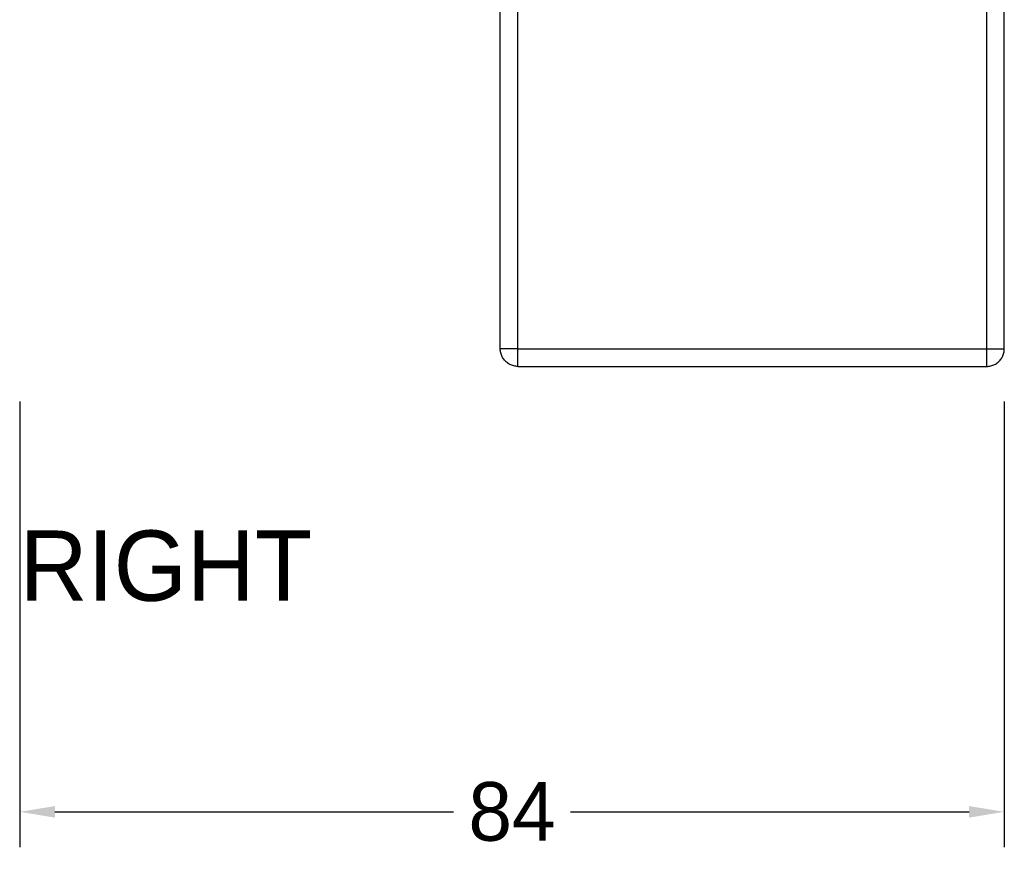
# Model space of a CAD drawing. Header units: millimetres. Extents: x -318 to 464, y -214 to 229.
# Tile 13 of 15: x 380 to 464, y -41 to 30. Entities that reach past the tile are written whole.
import ezdxf

# ---------------------------------------------------------------- set-up
doc = ezdxf.new("R2010")
doc.units = ezdxf.units.MM
doc.layers.add('DIMENSIONS', color=7, linetype='Continuous')
doc.layers.add('GEOMETRY', color=7, linetype='Continuous')
doc.layers.add('NOTES', color=7, linetype='Continuous', true_color=0x395566)
doc.dimstyles.get("Standard").update_dxf_attribs({"dimtxt": 2.5, "dimasz": 2.5, "dimexe": 1.25, "dimexo": 0.625, "dimtad": 1, "dimcen": 2.5, "dimazin": 3, "dimtfac": 1, "dimtmove": 0, "dimatfit": 3})

# ---------------------------------------------------------------- blocks, each defined once
blk = doc.blocks.new('_CLOSEDFILLED')
at = {"color": 0, "linetype": 'BYBLOCK'}
blk.add_solid([(-1, 0.164), (0, 0), (-1, -0.164)], dxfattribs=at)
blk = doc.blocks.new('*D3')
at = {"color": 7}
for p, q in [((379.5, -3), (379.5, -41)), ((463.5, -3), (463.5, -41)), ((382.5, -38), (416.5, -38)), ((426.5, -38), (460.5, -38))]:
    blk.add_line(p, q, dxfattribs=at)
at = {"layer": 'Defpoints'}
for p in [(379.5, 0), (463.5, 0), (379.5, -38)]:
    blk.add_point(p, dxfattribs=at)
at = {"layer": 'DIMENSIONS', "color": 7, "xscale": 3, "yscale": 3, "rotation": 180}
blk.add_blockref('_CLOSEDFILLED', (379.5, -38), dxfattribs=at)
at = {"layer": 'DIMENSIONS', "color": 7, "xscale": 3, "yscale": 3}
blk.add_blockref('_CLOSEDFILLED', (463.5, -38), dxfattribs=at)
at = {"layer": 'DIMENSIONS', "color": 7, "insert": (421.5, -38), "char_height": 5, "attachment_point": 5}
blk.add_mtext('84', dxfattribs=at)

msp = doc.modelspace()

# ---------------------------------------------------------------- linework, layer by layer
at = {"layer": 'GEOMETRY'}
for points in [[(420.5, 1.5), (420.5, 57.5)], [(422, 1.5), (422, 57.5)], [(462, 1.5), (462, 57.5)], [(463.5, 1.5), (463.5, 57.5)], [(422, 1.5), (421.9128, 1.5), (421.8259, 1.5), (421.7395, 1.5), (421.6541, 1.5), (421.5698, 1.5), (421.487, 1.5), (421.4059, 1.5), (421.3268, 1.5), (421.25, 1.5), (421.1757, 1.5), (421.1043, 1.5), (421.0358, 1.5), (420.9706, 1.5), (420.9089, 1.5), (420.8509, 1.5), (420.7968, 1.5), (420.7468, 1.5), (420.701, 1.5), (420.6596, 1.5), (420.6227, 1.5), (420.5905, 1.5), (420.563, 1.5), (420.5404, 1.5), (420.5228, 1.5), (420.5101, 1.5), (420.5025, 1.5), (420.5, 1.5)], [(422, 0), (421.9128, 0.0025), (421.8259, 0.0101), (421.7395, 0.0228), (421.6541, 0.0404), (421.5698, 0.063), (421.487, 0.0905), (421.4059, 0.1227), (421.3268, 0.1596), (421.25, 0.201), (421.1757, 0.2468), (421.1043, 0.2968), (421.0358, 0.3509), (420.9706, 0.4089), (420.9089, 0.4706), (420.8509, 0.5358), (420.7968, 0.6043), (420.7468, 0.6757), (420.701, 0.75), (420.6596, 0.8268), (420.6227, 0.9059), (420.5905, 0.987), (420.563, 1.0698), (420.5404, 1.1541), (420.5228, 1.2395), (420.5101, 1.3259), (420.5025, 1.4128), (420.5, 1.5)], [(422, 1.5), (462, 1.5)], [(422, 0), (422, 0.0025), (422, 0.0101), (422, 0.0228), (422, 0.0404), (422, 0.063), (422, 0.0905), (422, 0.1227), (422, 0.1596), (422, 0.201), (422, 0.2468), (422, 0.2968), (422, 0.3509), (422, 0.4089), (422, 0.4706), (422, 0.5358), (422, 0.6043), (422, 0.6757), (422, 0.75), (422, 0.8268), (422, 0.9059), (422, 0.987), (422, 1.0698), (422, 1.1541), (422, 1.2395), (422, 1.3259), (422, 1.4128), (422, 1.5)], [(462, 0), (462, 0.0025), (462, 0.0101), (462, 0.0228), (462, 0.0404), (462, 0.063), (462, 0.0905), (462, 0.1227), (462, 0.1596), (462, 0.201), (462, 0.2468), (462, 0.2968), (462, 0.3509), (462, 0.4089), (462, 0.4706), (462, 0.5358), (462, 0.6043), (462, 0.6757), (462, 0.75), (462, 0.8268), (462, 0.9059), (462, 0.987), (462, 1.0698), (462, 1.1541), (462, 1.2395), (462, 1.3259), (462, 1.4128), (462, 1.5)], [(462, 1.5), (462.0872, 1.5), (462.1741, 1.5), (462.2605, 1.5), (462.3459, 1.5), (462.4302, 1.5), (462.513, 1.5), (462.5941, 1.5), (462.6732, 1.5), (462.75, 1.5), (462.8243, 1.5), (462.8957, 1.5), (462.9642, 1.5), (463.0294, 1.5), (463.0911, 1.5), (463.1491, 1.5), (463.2032, 1.5), (463.2532, 1.5), (463.299, 1.5), (463.3404, 1.5), (463.3773, 1.5), (463.4095, 1.5), (463.437, 1.5), (463.4596, 1.5), (463.4772, 1.5), (463.4899, 1.5), (463.4975, 1.5), (463.5, 1.5)], [(462, 0), (462.0872, 0.0025), (462.1741, 0.0101), (462.2605, 0.0228), (462.3459, 0.0404), (462.4302, 0.063), (462.513, 0.0905), (462.5941, 0.1227), (462.6732, 0.1596), (462.75, 0.201), (462.8243, 0.2468), (462.8957, 0.2968), (462.9642, 0.3509), (463.0294, 0.4089), (463.0911, 0.4706), (463.1491, 0.5358), (463.2032, 0.6043), (463.2532, 0.6757), (463.299, 0.75), (463.3404, 0.8268), (463.3773, 0.9059), (463.4095, 0.987), (463.437, 1.0698), (463.4596, 1.1541), (463.4772, 1.2395), (463.4899, 1.3259), (463.4975, 1.4128), (463.5, 1.5)], [(422, 0), (462, 0)]]:
    msp.add_lwpolyline(points, dxfattribs=at)

# ---------------------------------------------------------------- texts
at = {"layer": 'NOTES'}
msp.add_text('RIGHT', height=6, dxfattribs=at).set_placement((379.5, -20))

# ---------------------------------------------------------------- dimensions: what is measured, and where the dimension line sits
at = {"layer": 'DIMENSIONS'}
dim = msp.add_linear_dim(base=(379.5, -38), p1=(379.5, 0), p2=(463.5, 0), dimstyle='Standard', override={"dimtxt": 5, "dimasz": 3, "dimexe": 3, "dimexo": 3, "dimdec": 1, "dimclrd": 7, "dimclre": 7, "dimclrt": 7}, dxfattribs=at)
dim.commit()
dim.dimension.update_dxf_attribs({"geometry": '*D3', "text_midpoint": (421.5, -38)})

doc.saveas('drawing.dxf')
